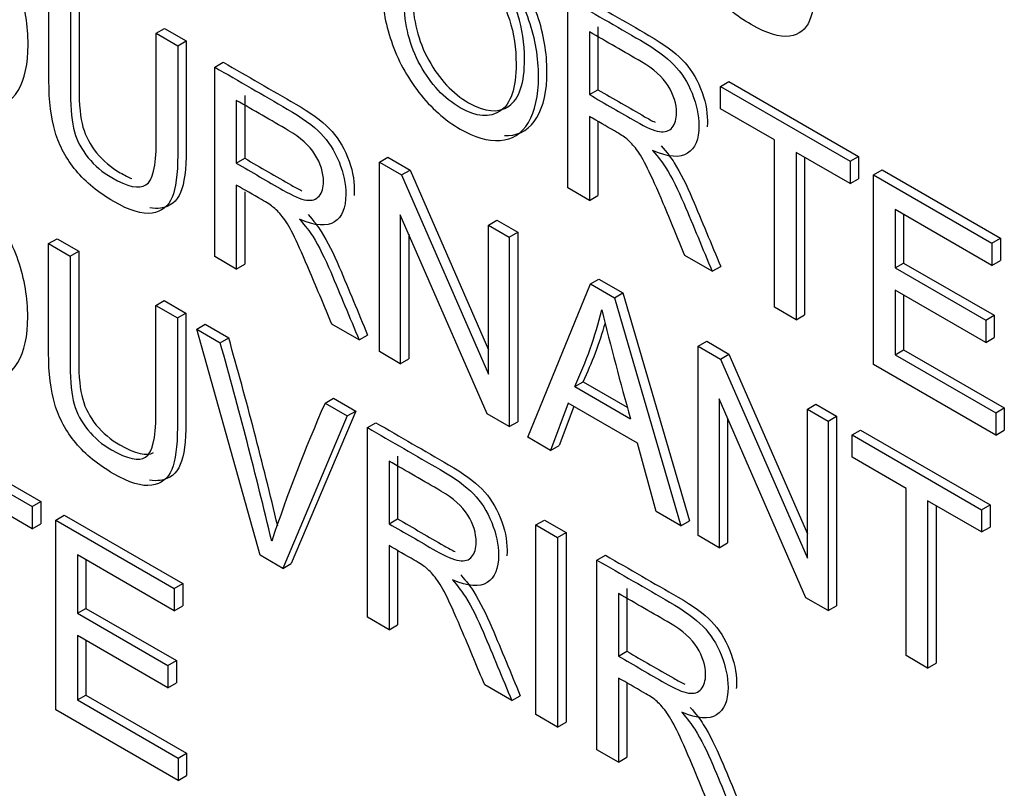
# Model space of a CAD drawing. Header units: inches. Extents: x 1 to 240, y -1 to 159.
# Tile 94 of 103: x 225.756 to 226.166, y 126.881 to 127.201. Entities that reach past the tile are written whole.
import ezdxf

# ---------------------------------------------------------------- set-up
doc = ezdxf.new("R2010")
doc.units = ezdxf.units.IN
doc.header["$MEASUREMENT"] = 0
doc.layers.add('Default', color=7, linetype='Continuous')
doc.layers.add('LAB20180', color=7, linetype='Continuous')

# ---------------------------------------------------------------- blocks, each defined once
blk = doc.blocks.new('SE1')
at = {"layer": 'LAB20180', "color": 7, "linetype": 'Continuous'}
for p, q in [((225.9846428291, 127.1311049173), (225.9846428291, 127.2101258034)), ((225.8131705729, 127.1955650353), (225.8167061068, 127.1976062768)), ((225.8167061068, 127.1976062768), (225.8256758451, 127.192427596)), ((225.9971936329, 127.1982345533), (225.9971936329, 127.1720519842)), ((225.8131705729, 127.1955650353), (225.8221403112, 127.1903863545)), ((225.993658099, 127.1961933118), (225.993658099, 127.1700107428)), ((225.8221403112, 127.1903863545), (225.8256758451, 127.192427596)), ((225.8375755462, 127.1814748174), (225.8411110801, 127.1835160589)), ((225.8375755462, 127.1025065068), (225.8375755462, 127.1814748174)), ((226.0482505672, 127.1734018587), (226.0517861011, 127.1754431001)), ((226.0482505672, 127.1640960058), (226.0482505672, 127.1734018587)), ((226.0482505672, 127.1734018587), (226.102205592, 127.1422509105)), ((226.0517861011, 127.1754431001), (226.1057411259, 127.144292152)), ((225.8500808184, 127.1696624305), (225.8500808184, 127.1434798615)), ((225.993658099, 127.1700107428), (225.9971936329, 127.1720519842)), ((225.8465452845, 127.167621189), (225.8465452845, 127.14143862)), ((225.993658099, 127.1609151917), (225.993658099, 127.1258999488)), ((226.0707432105, 127.1511098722), (226.0482505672, 127.1640960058)), ((225.9971936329, 127.1588651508), (225.9971936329, 127.1279411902)), ((226.0707432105, 127.0813948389), (226.0707432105, 127.1511098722)), ((226.102205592, 127.1329450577), (226.0797584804, 127.1459049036)), ((226.0797584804, 127.1459049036), (226.0797584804, 127.0761898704)), ((226.102205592, 127.1422509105), (226.1057411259, 127.144292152)), ((226.1057411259, 127.144292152), (226.1057411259, 127.1349862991)), ((225.8465452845, 127.14143862), (225.8500808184, 127.1434798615)), ((225.906146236, 127.1418855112), (225.9096817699, 127.1439267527)), ((225.906146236, 127.0629172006), (225.906146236, 127.1418855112)), ((225.906146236, 127.1418855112), (225.9154346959, 127.1365228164)), ((225.9096817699, 127.1439267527), (225.9189702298, 127.1385640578)), ((226.0832940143, 127.1438636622), (226.0832940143, 127.0782311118)), ((226.102205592, 127.1422509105), (226.102205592, 127.1329450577)), ((225.9154346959, 127.1365228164), (225.9189702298, 127.1385640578)), ((225.9154346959, 127.1365228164), (225.9515868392, 127.0535587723)), ((225.9189702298, 127.1385640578), (225.9515868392, 127.0637135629)), ((226.112040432, 127.136572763), (226.1155759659, 127.1386140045)), ((226.112040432, 127.0575518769), (226.112040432, 127.136572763)), ((226.112040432, 127.136572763), (226.1613512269, 127.1081031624)), ((226.1155759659, 127.1386140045), (226.1648867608, 127.1101444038)), ((225.8465452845, 127.1323430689), (225.8465452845, 127.097327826)), ((226.102205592, 127.1329450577), (226.1057411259, 127.1349862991)), ((225.8500808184, 127.1294790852), (225.8500808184, 127.0993690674)), ((225.993658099, 127.1258999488), (225.9846428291, 127.1311049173)), ((225.993658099, 127.1258999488), (225.9971936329, 127.1279411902)), ((225.9509949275, 127.0370237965), (225.9148427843, 127.1199878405)), ((225.9148427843, 127.1199878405), (225.9148427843, 127.0578962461)), ((226.1613512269, 127.0987973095), (226.1210101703, 127.1220882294)), ((226.1210101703, 127.1220882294), (226.1210101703, 127.0977983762)), ((226.1245457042, 127.1200469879), (226.1245457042, 127.0998396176)), ((225.9515868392, 127.1156503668), (225.9551223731, 127.1176916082)), ((225.9515868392, 127.0535587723), (225.9515868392, 127.1156503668)), ((225.9515868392, 127.1156503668), (225.9602833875, 127.1106294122)), ((225.9551223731, 127.1176916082), (225.9638189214, 127.1126706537)), ((225.9183783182, 127.1118742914), (225.9183783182, 127.0599374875)), ((225.9602833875, 127.1106294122), (225.9638189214, 127.1126706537)), ((225.9638189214, 127.1126706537), (225.9638189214, 127.033702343)), ((225.768367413, 127.1079244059), (225.7719029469, 127.1099656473)), ((225.768367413, 127.1079244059), (225.777382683, 127.1027194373)), ((225.7719029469, 127.1099656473), (225.7809182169, 127.1047606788)), ((225.9602833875, 127.1106294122), (225.9602833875, 127.0316611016)), ((226.1613512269, 127.1081031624), (226.1648867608, 127.1101444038)), ((226.1613512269, 127.1081031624), (226.1613512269, 127.0987973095)), ((226.1648867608, 127.1101444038), (226.1648867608, 127.100838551)), ((225.777382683, 127.1027194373), (225.7809182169, 127.1047606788)), ((225.8465452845, 127.097327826), (225.8375755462, 127.1025065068)), ((225.8465452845, 127.097327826), (225.8500808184, 127.0993690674)), ((226.0447901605, 127.0963788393), (226.0334527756, 127.1029244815)), ((226.1210101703, 127.0977983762), (226.1245457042, 127.0998396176)), ((226.1245457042, 127.0998396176), (226.1622914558, 127.0780470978)), ((226.1613512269, 127.0987973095), (226.1648867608, 127.100838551)), ((226.0447901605, 127.0963788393), (226.0483256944, 127.0984200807)), ((226.1210101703, 127.0977983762), (226.1587559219, 127.0760058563)), ((225.9679327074, 127.0272447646), (225.994067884, 127.0911239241)), ((225.994067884, 127.0911239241), (225.9976034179, 127.0931651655)), ((225.994067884, 127.0911239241), (226.004039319, 127.0853669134)), ((225.9976034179, 127.0931651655), (226.0075748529, 127.0874081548)), ((226.004039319, 127.0853669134), (226.0075748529, 127.0874081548)), ((226.0075748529, 127.0874081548), (226.0353036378, 126.9924306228)), ((226.1587559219, 127.0667525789), (226.1210101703, 127.0885450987)), ((226.1210101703, 127.0885450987), (226.1210101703, 127.0616264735)), ((225.8130339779, 127.0821361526), (225.8165695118, 127.0841773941)), ((225.8165695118, 127.0841773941), (225.8255392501, 127.0789987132)), ((226.004039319, 127.0853669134), (226.0317681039, 126.9903893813)), ((226.1245457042, 127.0865038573), (226.1245457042, 127.063667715)), ((225.8130339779, 127.0821361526), (225.8220037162, 127.0769574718)), ((225.8220037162, 127.0769574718), (225.8255392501, 127.0789987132)), ((226.0797584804, 127.0761898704), (226.0707432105, 127.0813948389)), ((226.0797584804, 127.0761898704), (226.0832940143, 127.0782311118)), ((226.1587559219, 127.0760058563), (226.1622914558, 127.0780470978)), ((226.1587559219, 127.0760058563), (226.1587559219, 127.0667525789)), ((226.1622914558, 127.0780470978), (226.1622914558, 127.0687938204)), ((225.8300628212, 127.0723045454), (225.8335983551, 127.0743457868)), ((225.8564711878, 126.9780367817), (225.8300628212, 127.0723045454)), ((225.8300628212, 127.0723045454), (225.8398521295, 127.0666526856)), ((225.8335983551, 127.0743457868), (225.8433876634, 127.068693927)), ((225.8977228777, 127.0677804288), (225.8863854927, 127.074326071)), ((225.8398521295, 127.0666526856), (225.8433876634, 127.068693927)), ((225.8977228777, 127.0677804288), (225.9012584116, 127.0698216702)), ((226.0389621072, 127.0652042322), (226.0424976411, 127.0672454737)), ((226.0424976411, 127.0672454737), (226.0517861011, 127.0618827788)), ((226.1587559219, 127.0667525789), (226.1622914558, 127.0687938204)), ((225.9148427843, 127.0578962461), (225.906146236, 127.0629172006)), ((226.0389621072, 126.9862359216), (226.0389621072, 127.0652042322)), ((226.0389621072, 127.0652042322), (226.0482505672, 127.0598415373)), ((226.1210101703, 127.0616264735), (226.1245457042, 127.063667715)), ((226.1245457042, 127.063667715), (226.1664803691, 127.0394567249)), ((225.9148427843, 127.0578962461), (225.9183783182, 127.0599374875)), ((226.0482505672, 127.0598415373), (226.0517861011, 127.0618827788)), ((226.0482505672, 127.0598415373), (226.0844482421, 126.9768512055)), ((226.0517861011, 127.0618827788), (226.0844482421, 126.986998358)), ((226.1210101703, 127.0616264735), (226.1629448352, 127.0374154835)), ((226.1629448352, 127.0281622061), (226.112040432, 127.0575518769)), ((225.9875568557, 127.0483538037), (225.9910923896, 127.0503950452)), ((225.9910923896, 127.0503950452), (226.0094236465, 127.0398114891)), ((225.9875568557, 127.0483538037), (226.010732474, 127.0349733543)), ((225.8835169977, 127.0414427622), (225.8870525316, 127.0434840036)), ((225.8870525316, 127.0434840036), (225.8962954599, 127.0381475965)), ((226.0838107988, 126.9603425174), (226.0476586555, 127.0433065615)), ((226.0476586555, 127.0433065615), (226.0476586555, 126.981214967)), ((225.8962954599, 127.0381475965), (225.8694773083, 126.9746101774)), ((225.8835169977, 127.0414427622), (225.892759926, 127.036106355)), ((225.892759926, 127.036106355), (225.8962954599, 127.0381475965)), ((225.9848249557, 127.0414138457), (225.9774488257, 127.0217506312)), ((225.9871016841, 127.0400993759), (225.9809843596, 127.0237918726)), ((226.0136465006, 127.024773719), (225.9848249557, 127.0414138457)), ((226.0844482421, 127.0389428), (226.087983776, 127.0409840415)), ((226.0844482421, 126.9768512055), (226.0844482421, 127.0389428)), ((226.0844482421, 127.0389428), (226.0930992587, 127.0339481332)), ((226.087983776, 127.0409840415), (226.0966347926, 127.0359893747)), ((226.1629448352, 127.0374154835), (226.1664803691, 127.0394567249)), ((226.1664803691, 127.0394567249), (226.1664803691, 127.0302034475)), ((225.892759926, 127.036106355), (225.8659417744, 126.972568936)), ((225.9602833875, 127.0316611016), (225.9509949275, 127.0370237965)), ((225.9602833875, 127.0316611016), (225.9638189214, 127.033702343)), ((226.0511941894, 127.0351930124), (226.0511941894, 126.9832562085)), ((226.0930992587, 127.0339481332), (226.0966347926, 127.0359893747)), ((226.0930992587, 127.0339481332), (226.0930992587, 126.9549798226)), ((226.0966347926, 127.0359893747), (226.0966347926, 126.957021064)), ((226.1629448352, 127.0374154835), (226.1629448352, 127.0281622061)), ((225.7075826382, 127.0295107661), (225.7615376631, 126.998359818)), ((225.7111181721, 127.0315520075), (225.765073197, 127.0004010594)), ((225.9011832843, 127.0312431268), (225.9047188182, 127.0332843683)), ((225.9011832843, 126.9522222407), (225.9011832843, 127.0312431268)), ((226.1030706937, 127.0281911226), (226.1066062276, 127.030232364)), ((226.1066062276, 127.030232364), (226.1605612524, 126.9990814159)), ((226.1629448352, 127.0281622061), (226.1664803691, 127.0302034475)), ((225.9774488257, 127.0217506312), (225.9679327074, 127.0272447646)), ((226.1030706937, 127.0189378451), (226.1030706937, 127.0281911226)), ((226.1030706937, 127.0281911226), (226.1570257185, 126.9970401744)), ((225.9774488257, 127.0217506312), (225.9809843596, 127.0237918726)), ((226.0214779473, 126.996330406), (226.0136465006, 127.024773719)), ((225.9101985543, 127.0173106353), (225.9101985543, 126.9911806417)), ((225.9137340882, 127.0193518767), (225.9137340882, 126.9932218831)), ((226.125563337, 127.0059517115), (226.1030706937, 127.0189378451)), ((226.125563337, 126.9362366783), (226.125563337, 127.0059517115)), ((225.7615376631, 126.9891065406), (225.7390450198, 127.0020926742)), ((226.1570257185, 126.987786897), (226.1345330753, 127.0007730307)), ((226.1345330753, 127.0007730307), (226.1345330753, 126.9310579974)), ((225.7615376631, 126.998359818), (225.765073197, 127.0004010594)), ((225.7615376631, 126.998359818), (225.7615376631, 126.9891065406)), ((225.765073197, 127.0004010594), (225.765073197, 126.991147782)), ((226.1380686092, 126.9987317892), (226.1380686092, 126.9330992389)), ((226.1570257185, 126.9970401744), (226.1605612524, 126.9990814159)), ((226.1570257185, 126.9970401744), (226.1570257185, 126.987786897)), ((226.1605612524, 126.9990814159), (226.1605612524, 126.9898281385)), ((225.771372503, 126.9926816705), (225.7749080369, 126.9947229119)), ((225.771372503, 126.9136607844), (225.771372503, 126.9926816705)), ((225.771372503, 126.9926816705), (225.8206832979, 126.9642120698)), ((225.7749080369, 126.9947229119), (225.8242188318, 126.9662533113)), ((225.9101985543, 126.9911806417), (225.9137340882, 126.9932218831)), ((225.9713931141, 126.9907074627), (225.974928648, 126.9927487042)), ((225.974928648, 126.9927487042), (225.983943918, 126.9875437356)), ((226.0317681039, 126.9903893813), (226.0214779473, 126.996330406)), ((225.7615376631, 126.9891065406), (225.765073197, 126.991147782)), ((225.9713931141, 126.9116865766), (225.9713931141, 126.9907074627)), ((225.9713931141, 126.9907074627), (225.9804083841, 126.9855024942)), ((226.0317681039, 126.9903893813), (226.0353036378, 126.9924306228)), ((226.1570257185, 126.987786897), (226.1605612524, 126.9898281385)), ((225.9804083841, 126.9855024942), (225.983943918, 126.9875437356)), ((225.9804083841, 126.9855024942), (225.9804083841, 126.9064816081)), ((225.983943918, 126.9875437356), (225.983943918, 126.9085228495)), ((226.0476586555, 126.981214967), (226.0389621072, 126.9862359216)), ((225.9101985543, 126.9820850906), (225.9101985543, 126.9470172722)), ((226.0476586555, 126.981214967), (226.0511941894, 126.9832562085)), ((225.8206832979, 126.9549587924), (225.7803422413, 126.9782497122)), ((225.7803422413, 126.9782497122), (225.7803422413, 126.9539072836)), ((225.7838777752, 126.9762084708), (225.7838777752, 126.955948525)), ((225.8659417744, 126.972568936), (225.8564711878, 126.9780367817)), ((225.9137340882, 126.9800361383), (225.9137340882, 126.9490585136)), ((225.9967542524, 126.9760652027), (226.0002897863, 126.9781064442)), ((225.8659417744, 126.972568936), (225.8694773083, 126.9746101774)), ((225.9967542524, 126.8970443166), (225.9967542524, 126.9760652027)), ((225.8206832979, 126.9642120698), (225.8242188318, 126.9662533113)), ((225.8206832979, 126.9642120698), (225.8206832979, 126.9549587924)), ((225.8242188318, 126.9662533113), (225.8242188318, 126.9570000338)), ((226.0093050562, 126.9641739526), (226.0093050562, 126.938043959)), ((226.0057695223, 126.9621327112), (226.0057695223, 126.9360027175)), ((226.0930992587, 126.9549798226), (226.0838107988, 126.9603425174)), ((225.7803422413, 126.9539072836), (225.7838777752, 126.955948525)), ((225.7838777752, 126.955948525), (225.8216235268, 126.9341560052)), ((225.8206832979, 126.9549587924), (225.8242188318, 126.9570000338)), ((226.0930992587, 126.9549798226), (226.0966347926, 126.957021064)), ((225.7803422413, 126.9539072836), (225.8180879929, 126.9321147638)), ((225.9101985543, 126.9470172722), (225.9011832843, 126.9522222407)), ((225.9101985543, 126.9470172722), (225.9137340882, 126.9490585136)), ((225.8180879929, 126.9228614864), (225.7803422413, 126.9446540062)), ((225.7803422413, 126.9446540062), (225.7803422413, 126.9177879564)), ((225.7838777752, 126.9426127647), (225.7838777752, 126.9198291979)), ((226.0057695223, 126.9360027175), (226.0093050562, 126.938043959)), ((226.1345330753, 126.9310579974), (226.125563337, 126.9362366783)), ((225.8180879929, 126.9321147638), (225.8216235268, 126.9341560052)), ((225.8180879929, 126.9321147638), (225.8180879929, 126.9228614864)), ((225.8216235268, 126.9341560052), (225.8216235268, 126.9249027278)), ((226.1345330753, 126.9310579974), (226.1380686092, 126.9330992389)), ((226.0057695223, 126.9269071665), (226.0057695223, 126.8918393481)), ((225.8180879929, 126.9228614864), (225.8216235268, 126.9249027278)), ((225.9613306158, 126.9174961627), (225.9500387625, 126.9240155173)), ((226.0093050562, 126.9248582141), (226.0093050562, 126.8938805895)), ((225.7803422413, 126.9177879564), (225.7838777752, 126.9198291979)), ((225.7838777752, 126.9198291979), (225.8258124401, 126.8956182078)), ((225.9613306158, 126.9174961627), (225.9648661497, 126.9195374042)), ((225.7803422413, 126.9177879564), (225.8222769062, 126.8935769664)), ((225.8222769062, 126.8842711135), (225.771372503, 126.9136607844)), ((225.9804083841, 126.9064816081), (225.9713931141, 126.9116865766)), ((225.9804083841, 126.9064816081), (225.983943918, 126.9085228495)), ((225.8222769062, 126.8935769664), (225.8258124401, 126.8956182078)), ((225.8258124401, 126.8956182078), (225.8258124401, 126.886312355)), ((226.0057695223, 126.8918393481), (225.9967542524, 126.8970443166)), ((225.8222769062, 126.8935769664), (225.8222769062, 126.8842711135)), ((226.0057695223, 126.8918393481), (226.0093050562, 126.8938805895)), ((225.8222769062, 126.8842711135), (225.8258124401, 126.886312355))]:
    blk.add_line(p, q, dxfattribs=at)
for centre, radius, start, end in [((225.8305914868, 127.1213670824), 0.1731157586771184, 335.0542550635, 346.2660775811), ((227.6913213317, 127.5035198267), 1.74468183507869, 194.0398056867, 195.5784163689), ((225.8341270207, 127.1234083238), 0.173115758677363, 335.0542550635, 343.7254110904), ((223.9964998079, 126.5449365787), 1.915759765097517, 13.2451819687, 15.8028771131), ((224.0000353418, 126.5469778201), 1.915759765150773, 13.3776228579, 15.8028771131), ((226.4675829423, 126.7829468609), 0.6387121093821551, 156.126777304, 161.664563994)]:
    blk.add_arc(centre, radius, start, end, dxfattribs=at)
for points, knots in [([(226.0877037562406, 127.2641312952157), (226.0877037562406, 127.2489194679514), (226.0877037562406, 127.233707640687), (226.0877037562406, 127.2184958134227), (226.0877037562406, 127.2105569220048), (226.0869297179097, 127.2046947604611), (226.0838335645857, 127.1971238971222), (226.0810561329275, 127.1949420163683), (226.0770038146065, 127.1943899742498), (226.0729311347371, 127.1938351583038), (226.0676242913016, 127.195388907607), (226.0546932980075, 127.2028546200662), (226.0494571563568, 127.2071395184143), (226.0453593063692, 127.2120816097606), (226.0413156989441, 127.2169582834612), (226.0384384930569, 127.2222812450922), (226.0367082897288, 127.2281171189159), (226.0349714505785, 127.2339753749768), (226.0340674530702, 127.24105067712), (226.0340674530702, 127.2494627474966), (226.0340674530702, 127.2646745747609), (226.0340674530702, 127.2798864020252), (226.0340674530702, 127.2950982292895)], [0, 0, 0, 0, 0.2293763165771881, 0.2293763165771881, 0.2293763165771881, 0.3158626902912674, 0.3158626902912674, 0.4023490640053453, 0.4023490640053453, 0.4023490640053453, 0.4989341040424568, 0.4989341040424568, 0.5928362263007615, 0.5928362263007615, 0.5928362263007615, 0.6692127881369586, 0.6692127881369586, 0.6692127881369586, 0.7706414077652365, 0.7706414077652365, 0.7706414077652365, 1, 1, 1, 1]), ([(225.7421144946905, 127.1642126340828), (225.7426842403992, 127.1642010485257), (225.743249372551, 127.1642124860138), (225.7438099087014, 127.1642471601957), (225.7489094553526, 127.1645626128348), (225.7528707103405, 127.1670599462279), (225.758425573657, 127.1764709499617), (225.7598370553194, 127.182806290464), (225.7598370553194, 127.1986840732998), (225.7585712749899, 127.2064915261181), (225.7558758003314, 127.2142726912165), (225.7531894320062, 127.2220275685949), (225.7493847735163, 127.2290999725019), (225.7443107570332, 127.2355131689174), (225.7392567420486, 127.2419010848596), (225.7335652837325, 127.2469220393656), (225.721775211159, 127.2537290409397), (225.7168290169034, 127.2553830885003), (225.712474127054, 127.255471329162)], [0.3171527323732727, 0.3171527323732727, 0.3171527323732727, 0.3171527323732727, 0.3255531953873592, 0.3255531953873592, 0.3255531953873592, 0.4116387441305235, 0.4116387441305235, 0.4977242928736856, 0.4977242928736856, 0.5826771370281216, 0.5826771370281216, 0.5826771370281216, 0.6629406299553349, 0.6629406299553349, 0.6629406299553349, 0.7434569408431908, 0.7434569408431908, 0.8140208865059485, 0.8140208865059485, 0.8140208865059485, 0.8140208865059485]), ([(225.9072389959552, 127.2142266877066), (225.9072389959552, 127.2273179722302), (225.9102896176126, 127.2358089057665), (225.9163453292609, 127.2397257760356), (225.922399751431, 127.2436418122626), (225.9302780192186, 127.2427751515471), (225.946168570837, 127.2336007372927), (225.9518600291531, 127.2285797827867), (225.9569140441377, 127.2221918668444), (225.9619880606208, 127.215778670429), (225.9658382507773, 127.208679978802), (225.9684790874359, 127.2009513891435), (225.9711379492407, 127.1931700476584), (225.9724403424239, 127.1853627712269), (225.9724403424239, 127.1694849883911), (225.9710288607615, 127.1631496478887), (225.9654739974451, 127.1537386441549), (225.9615127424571, 127.1512413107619), (225.9564131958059, 127.1509258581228), (225.9512980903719, 127.1506094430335), (225.9457587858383, 127.1522402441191), (225.9334197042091, 127.1593642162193), (225.9276827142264, 127.1644640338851), (225.9175746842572, 127.1774501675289), (225.9137500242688, 127.1845478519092), (225.9085594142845, 127.1999524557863), (225.9072389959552, 127.2072867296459), (225.9072389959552, 127.2142266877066)], [0, 0, 0, 0, 0.1334661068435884, 0.1334661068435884, 0.1334661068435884, 0.2565700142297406, 0.2565700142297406, 0.3370834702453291, 0.3370834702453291, 0.3370834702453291, 0.4173785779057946, 0.4173785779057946, 0.4173785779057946, 0.5023329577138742, 0.5023329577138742, 0.5884200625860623, 0.5884200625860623, 0.6745071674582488, 0.6745071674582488, 0.6745071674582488, 0.7510244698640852, 0.7510244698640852, 0.8340163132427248, 0.8340163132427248, 0.9170081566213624, 0.9170081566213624, 1, 1, 1, 1]), ([(225.9582538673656, 127.1529329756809), (225.958823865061, 127.1529211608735), (225.95938883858, 127.1529324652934), (225.9599487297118, 127.1529670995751), (225.965048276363, 127.1532825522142), (225.969009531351, 127.1557798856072), (225.9745643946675, 127.1651908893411), (225.9759758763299, 127.1715262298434), (225.9759758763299, 127.1874040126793), (225.9746734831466, 127.1952112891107), (225.9720146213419, 127.2029926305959), (225.9693737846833, 127.2107212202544), (225.9655235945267, 127.2178199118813), (225.9604495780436, 127.2242331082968), (225.955395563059, 127.230621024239), (225.9497041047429, 127.235641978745), (225.9378736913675, 127.2424722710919), (225.9329030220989, 127.2441146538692), (225.9285269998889, 127.2441770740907)], [0.3171173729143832, 0.3171173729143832, 0.3171173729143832, 0.3171173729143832, 0.3254928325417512, 0.3254928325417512, 0.3254928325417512, 0.4115799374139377, 0.4115799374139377, 0.4976670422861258, 0.4976670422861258, 0.5826214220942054, 0.5826214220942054, 0.5826214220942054, 0.6629165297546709, 0.6629165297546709, 0.6629165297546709, 0.7434299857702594, 0.7434299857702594, 0.8145083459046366, 0.8145083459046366, 0.8145083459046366, 0.8145083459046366]), ([(225.916527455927, 127.2086536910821), (225.916527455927, 127.1991375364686), (225.9187585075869, 127.1903837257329), (225.9275916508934, 127.1743482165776), (225.9331009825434, 127.168433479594), (225.9465783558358, 127.1606523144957), (225.9521787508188, 127.1602054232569), (225.9565497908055, 127.1632022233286), (225.9608981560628, 127.1661834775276), (225.9631063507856, 127.1727183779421), (225.9631063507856, 127.189279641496), (225.962195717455, 127.195378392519), (225.9603289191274, 127.2012931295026), (225.9584959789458, 127.2071005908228), (225.9556846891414, 127.2124391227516), (225.94849068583, 127.2218501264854), (225.944438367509, 127.2255041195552), (225.9335562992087, 127.2317868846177), (225.9280469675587, 127.2324440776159), (225.9234482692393, 127.2300518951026), (225.9188268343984, 127.2276478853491), (225.916527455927, 127.2204831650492), (225.916527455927, 127.2086536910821)], [0, 0, 0, 0, 0.1192143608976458, 0.1192143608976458, 0.2384287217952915, 0.2384287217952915, 0.3592650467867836, 0.3592650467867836, 0.3592650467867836, 0.4977065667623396, 0.4977065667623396, 0.5852188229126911, 0.5852188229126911, 0.5852188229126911, 0.6640996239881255, 0.6640996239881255, 0.7429804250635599, 0.7429804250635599, 0.8545290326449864, 0.8545290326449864, 0.8545290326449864, 1, 1, 1, 1]), ([(225.9200629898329, 127.2106949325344), (225.9200629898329, 127.2225244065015), (225.9223623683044, 127.2296891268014), (225.9269838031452, 127.2320931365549), (225.9315825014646, 127.2344853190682), (225.9370918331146, 127.2338281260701), (225.9479739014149, 127.2275453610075), (225.9520262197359, 127.2238913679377), (225.9592202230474, 127.2144803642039), (225.9620315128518, 127.2091418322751), (225.9638644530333, 127.2033343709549), (225.965731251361, 127.1974196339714), (225.9666418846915, 127.1913208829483), (225.9666418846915, 127.1747596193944), (225.9644336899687, 127.16822471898), (225.9600853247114, 127.1652434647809), (225.9557142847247, 127.1622466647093), (225.9501138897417, 127.162693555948), (225.9366365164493, 127.1704747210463), (225.9311271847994, 127.1763894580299), (225.9222940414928, 127.1924249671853), (225.9200629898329, 127.2011787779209), (225.9200629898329, 127.2106949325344)], [0, 0, 0, 0, 0.1454709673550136, 0.1454709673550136, 0.1454709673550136, 0.2570195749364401, 0.2570195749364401, 0.3359003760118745, 0.3359003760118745, 0.4147811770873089, 0.4147811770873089, 0.4147811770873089, 0.5022934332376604, 0.5022934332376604, 0.6407349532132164, 0.6407349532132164, 0.6407349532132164, 0.7615712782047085, 0.7615712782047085, 0.8807856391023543, 0.8807856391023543, 1, 1, 1, 1]), ([(225.8221403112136, 127.190386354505), (225.8221403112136, 127.1751920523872), (225.8221403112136, 127.1599977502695), (225.8221403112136, 127.1448034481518), (225.8221403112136, 127.136811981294), (225.8213662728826, 127.1309498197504), (225.8198181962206, 127.1272169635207), (225.8182548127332, 127.1234471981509), (225.8154926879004, 127.1212496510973), (225.8073880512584, 127.1200404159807), (225.8020608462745, 127.1216965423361), (225.7890843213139, 127.1291885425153), (225.7838937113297, 127.1334471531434), (225.7797958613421, 127.1383366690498), (225.7757145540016, 127.143206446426), (225.7728295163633, 127.1486151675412), (225.7710993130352, 127.154451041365), (225.7693851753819, 127.1602327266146), (225.7685040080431, 127.167358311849), (225.7685040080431, 127.1757703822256), (225.7685040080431, 127.1909646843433), (225.7685040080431, 127.206158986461), (225.7685040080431, 127.2213532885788)], [0, 0, 0, 0, 0.2291386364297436, 0.2291386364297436, 0.2291386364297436, 0.3257435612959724, 0.3257435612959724, 0.3257435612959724, 0.4153476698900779, 0.4153476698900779, 0.5049517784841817, 0.5049517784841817, 0.5926891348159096, 0.5926891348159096, 0.5926891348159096, 0.6694872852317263, 0.6694872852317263, 0.6694872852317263, 0.7708686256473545, 0.7708686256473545, 0.7708686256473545, 1, 1, 1, 1]), ([(225.7810548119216, 127.2181895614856), (225.7810548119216, 127.2030127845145), (225.7810548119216, 127.1878360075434), (225.7810548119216, 127.1726592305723), (225.7810548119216, 127.1657718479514), (225.78160119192, 127.1604091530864), (225.7826939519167, 127.1565185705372), (225.7837713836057, 127.1526825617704), (225.7856990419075, 127.149052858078), (225.7883854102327, 127.1457668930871), (225.7910911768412, 127.1424572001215), (225.7943500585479, 127.139694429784), (225.7999834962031, 127.1364419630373), (225.8016122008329, 127.1356236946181), (225.8031072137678, 127.1350046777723)], [0, 0, 0, 0, 0.2722644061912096, 0.2722644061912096, 0.2722644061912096, 0.3642779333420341, 0.3642779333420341, 0.3642779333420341, 0.4250031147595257, 0.4250031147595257, 0.4250031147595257, 0.4899513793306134, 0.4899513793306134, 0.519541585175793, 0.519541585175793, 0.519541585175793, 0.519541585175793]), ([(225.7775192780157, 127.2161483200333), (225.7775192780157, 127.2009715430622), (225.7775192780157, 127.185794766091), (225.7775192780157, 127.1706179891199), (225.7775192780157, 127.1637306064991), (225.7780656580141, 127.158367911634), (225.7791584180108, 127.1544773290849), (225.7802358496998, 127.1506413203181), (225.7821635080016, 127.1470116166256), (225.7848498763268, 127.1437256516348), (225.7875556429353, 127.1404159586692), (225.790814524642, 127.1376531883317), (225.8013323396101, 127.1315807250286), (225.806067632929, 127.1305817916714), (225.8089361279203, 127.1323956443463), (225.8117829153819, 127.1341957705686), (225.8131705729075, 127.1400979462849), (225.8131705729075, 127.1500347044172), (225.8131705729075, 127.1652114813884), (225.8131705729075, 127.1803882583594), (225.8131705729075, 127.1955650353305)], [0, 0, 0, 0, 0.2722644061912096, 0.2722644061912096, 0.2722644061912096, 0.3642779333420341, 0.3642779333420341, 0.3642779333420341, 0.4250031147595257, 0.4250031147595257, 0.4250031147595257, 0.4899513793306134, 0.4899513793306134, 0.601509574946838, 0.601509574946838, 0.601509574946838, 0.7277055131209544, 0.7277055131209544, 0.7277055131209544, 1, 1, 1, 1]), ([(225.9846428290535, 127.210125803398), (225.9947356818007, 127.2042986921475), (226.0048285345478, 127.1984715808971), (226.0149213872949, 127.1926444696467), (226.0210226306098, 127.1891219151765), (226.0256213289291, 127.1857307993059), (226.0319957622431, 127.179211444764), (226.0345455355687, 127.1752157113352), (226.0364123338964, 127.1705627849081), (226.0382912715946, 127.1658796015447), (226.0392808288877, 127.1613357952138), (226.0392808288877, 127.1513990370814), (226.0376872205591, 127.1475873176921), (226.0314038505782, 127.1435390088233), (226.0265774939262, 127.1438544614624), (226.0199754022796, 127.1466672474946)], [0, 0, 0, 0, 0.3184068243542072, 0.3184068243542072, 0.3184068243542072, 0.4461016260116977, 0.4461016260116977, 0.5737964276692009, 0.5737964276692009, 0.5737964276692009, 0.6918663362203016, 0.6918663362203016, 0.8459331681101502, 0.8459331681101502, 1, 1, 1, 1]), ([(225.9881783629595, 127.2121670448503), (225.9982712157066, 127.2063399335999), (226.0083640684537, 127.2005128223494), (226.0184569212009, 127.194685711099), (226.0245581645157, 127.1911631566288), (226.0291568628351, 127.1877720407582), (226.0355312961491, 127.1812526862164), (226.0380810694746, 127.1772569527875), (226.0399478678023, 127.1726040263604), (226.0418268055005, 127.1679208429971), (226.0428163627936, 127.1633770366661), (226.0428163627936, 127.1581796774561), (226.0427768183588, 127.1573385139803), (226.0426979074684, 127.1565422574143)], [0, 0, 0, 0, 0.3184068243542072, 0.3184068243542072, 0.3184068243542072, 0.4461016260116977, 0.4461016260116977, 0.5737964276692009, 0.5737964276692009, 0.5737964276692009, 0.6918663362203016, 0.6918663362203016, 0.7161358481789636, 0.7161358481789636, 0.7161358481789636, 0.7161358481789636]), ([(225.9936580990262, 127.1700107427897), (226.0001387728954, 127.1662691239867), (226.0066194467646, 127.1625275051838), (226.0131001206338, 127.1587858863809), (226.0172435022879, 127.1563937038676), (226.0204762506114, 127.1550004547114), (226.0251204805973, 127.1543169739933), (226.0268962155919, 127.1548690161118), (226.0281255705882, 127.1563148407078), (226.0293758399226, 127.1577852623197), (226.0299468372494, 127.159837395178), (226.0299468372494, 127.1660938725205), (226.0287630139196, 127.16987930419), (226.0264408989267, 127.1736384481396), (226.0240936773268, 127.1774382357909), (226.0203396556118, 127.1807887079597), (226.0152856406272, 127.1837066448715), (226.0080764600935, 127.1878688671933), (226.0008672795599, 127.192031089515), (225.9936580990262, 127.1961933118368)], [0, 0, 0, 0, 0.228426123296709, 0.228426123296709, 0.228426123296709, 0.3263419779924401, 0.3263419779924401, 0.4242578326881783, 0.4242578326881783, 0.4242578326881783, 0.4993996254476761, 0.4993996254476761, 0.6067450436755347, 0.6067450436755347, 0.6067450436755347, 0.7458529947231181, 0.7458529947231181, 0.7458529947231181, 1, 1, 1, 1]), ([(225.8256758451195, 127.1924275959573), (225.8256758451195, 127.1772332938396), (225.8256758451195, 127.1620389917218), (225.8256758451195, 127.1468446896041), (225.8256758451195, 127.1388532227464), (225.8249018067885, 127.1329910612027), (225.8233537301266, 127.1292582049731), (225.8217903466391, 127.1254884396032), (225.8190282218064, 127.1232908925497), (225.8136303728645, 127.1224855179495), (225.8121442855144, 127.1225340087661), (225.8105193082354, 127.1228269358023)], [0, 0, 0, 0, 0.2291386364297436, 0.2291386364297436, 0.2291386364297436, 0.3257435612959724, 0.3257435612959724, 0.3257435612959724, 0.4153476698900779, 0.4153476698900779, 0.4450997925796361, 0.4450997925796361, 0.4450997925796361, 0.4450997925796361]), ([(225.8375755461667, 127.1814748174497), (225.8476532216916, 127.1756564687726), (225.8577308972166, 127.1698381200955), (225.8678085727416, 127.1640197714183), (225.8739098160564, 127.1604972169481), (225.8785540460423, 127.1571323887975), (225.8817412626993, 127.1538727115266), (225.8848888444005, 127.1506535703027), (225.8874327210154, 127.1466435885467), (225.8893450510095, 127.1419643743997), (225.8912777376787, 127.1372353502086), (225.8921680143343, 127.1327636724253), (225.8921680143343, 127.122826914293), (225.8906199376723, 127.1189889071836), (225.8843365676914, 127.1149405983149), (225.8794646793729, 127.1152823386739), (225.8729081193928, 127.1180688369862)], [0, 0, 0, 0, 0.3180545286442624, 0.3180545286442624, 0.3180545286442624, 0.466626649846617, 0.466626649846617, 0.466626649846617, 0.5738773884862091, 0.5738773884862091, 0.5738773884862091, 0.6937695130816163, 0.6937695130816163, 0.8468847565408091, 0.8468847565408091, 1, 1, 1, 1]), ([(225.8411110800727, 127.1835160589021), (225.8511887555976, 127.1776977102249), (225.8612664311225, 127.1718793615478), (225.8713441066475, 127.1660610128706), (225.8774453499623, 127.1625384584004), (225.8820895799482, 127.1591736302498), (225.8852767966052, 127.1559139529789), (225.8884243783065, 127.152694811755), (225.8909682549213, 127.148684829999), (225.8928805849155, 127.144005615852), (225.8948132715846, 127.1392765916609), (225.8957035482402, 127.1348049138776), (225.8957035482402, 127.1295950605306), (225.8956678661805, 127.1287889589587), (225.8955963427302, 127.1280231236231)], [0, 0, 0, 0, 0.3180545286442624, 0.3180545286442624, 0.3180545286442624, 0.466626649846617, 0.466626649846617, 0.466626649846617, 0.5738773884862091, 0.5738773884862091, 0.5738773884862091, 0.6937695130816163, 0.6937695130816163, 0.7170154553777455, 0.7170154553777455, 0.7170154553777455, 0.7170154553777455]), ([(225.9971936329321, 127.172051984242), (226.0036743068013, 127.168310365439), (226.0101549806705, 127.1645687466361), (226.0166356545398, 127.1608271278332), (226.0182144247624, 127.1599156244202), (226.0196609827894, 127.1591491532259), (226.0209753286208, 127.1585306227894)], [0, 0, 0, 0, 0.228426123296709, 0.228426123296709, 0.228426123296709, 0.2657354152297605, 0.2657354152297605, 0.2657354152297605, 0.2657354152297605]), ([(225.8465452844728, 127.1414386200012), (225.853025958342, 127.1376970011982), (225.8595066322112, 127.1339553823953), (225.8659873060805, 127.1302137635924), (225.8701306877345, 127.1278215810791), (225.8734089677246, 127.126402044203), (225.8780531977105, 127.1257185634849), (225.8798289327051, 127.1262706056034), (225.8810582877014, 127.1277164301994), (225.882294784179, 127.1291706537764), (225.8828795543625, 127.1312389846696), (225.8828795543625, 127.1374954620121), (225.8816957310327, 127.1412808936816), (225.8793280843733, 127.1450663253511), (225.8770085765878, 127.1487747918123), (225.873272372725, 127.1521377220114), (225.8682183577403, 127.1551082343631), (225.860994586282, 127.1593540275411), (225.8537696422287, 127.1634502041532), (225.8465452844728, 127.1676211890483)], [0, 0, 0, 0, 0.228276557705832, 0.228276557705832, 0.228276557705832, 0.3263922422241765, 0.3263922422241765, 0.424507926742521, 0.424507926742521, 0.424507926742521, 0.4981860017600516, 0.4981860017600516, 0.607168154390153, 0.607168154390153, 0.607168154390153, 0.7455263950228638, 0.7455263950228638, 0.7455263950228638, 1, 1, 1, 1]), ([(226.033452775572, 127.1029244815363), (226.0304476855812, 127.1101448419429), (226.0274425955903, 127.1173652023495), (226.0244375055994, 127.1245855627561), (226.0218313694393, 127.1308473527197), (226.0196111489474, 127.135731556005), (226.0178809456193, 127.1392541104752), (226.0161904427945, 127.1426958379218), (226.0146481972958, 127.1453791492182), (226.0132822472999, 127.1471667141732), (226.0119693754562, 127.1488848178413), (226.0105958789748, 127.1504001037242), (226.0091843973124, 127.1515830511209), (226.0081390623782, 127.1524591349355), (226.0064980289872, 127.1535020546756), (226.0041303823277, 127.1548690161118), (226.0006396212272, 127.1568844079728), (225.9971488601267, 127.1588997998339), (225.9936580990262, 127.160915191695)], [0, 0, 0, 0, 0.3072713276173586, 0.3072713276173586, 0.3072713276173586, 0.5165639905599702, 0.5165639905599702, 0.5165639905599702, 0.6349834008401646, 0.6349834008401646, 0.6349834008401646, 0.7167581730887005, 0.7167581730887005, 0.7167581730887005, 0.8091773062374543, 0.8091773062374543, 0.8091773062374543, 1, 1, 1, 1]), ([(226.0235109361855, 127.1487084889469), (226.0259241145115, 127.1460008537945), (226.0277453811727, 127.1435823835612), (226.0289747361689, 127.1416108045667), (226.0316482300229, 127.1373231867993), (226.0341198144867, 127.1323312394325), (226.0364874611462, 127.126758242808), (226.0404959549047, 127.117322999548), (226.0443796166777, 127.1078661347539), (226.0483256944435, 127.0984200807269)], [0, 0, 0, 0, 0.160111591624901, 0.160111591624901, 0.160111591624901, 0.4533967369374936, 0.4533967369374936, 0.4533967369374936, 1, 1, 1, 1]), ([(226.0199754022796, 127.1466672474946), (226.0223885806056, 127.1439596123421), (226.0242098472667, 127.1415411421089), (226.025439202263, 127.1395695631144), (226.028112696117, 127.135281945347), (226.0305842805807, 127.1302899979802), (226.0329519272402, 127.1247170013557), (226.0369604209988, 127.1152817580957), (226.0408440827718, 127.1058248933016), (226.0447901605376, 127.0963788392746)], [0, 0, 0, 0, 0.160111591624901, 0.160111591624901, 0.160111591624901, 0.4533967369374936, 0.4533967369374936, 0.4533967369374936, 1, 1, 1, 1]), ([(225.6944991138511, 127.1141191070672), (225.6944991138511, 127.1071791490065), (225.6958195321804, 127.0998448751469), (225.7010101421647, 127.0844402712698), (225.7048552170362, 127.077368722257), (225.7098888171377, 127.0708495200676), (225.7149428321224, 127.0643038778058), (225.720679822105, 127.0592566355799), (225.7330189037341, 127.0521326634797), (225.7385389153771, 127.050500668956), (225.7436733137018, 127.0508182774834), (225.748772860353, 127.0511337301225), (225.752734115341, 127.0536310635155), (225.7582889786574, 127.0630420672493), (225.7597004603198, 127.0693774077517), (225.7597004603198, 127.0852551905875), (225.7583980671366, 127.093062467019), (225.7557392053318, 127.1008438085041), (225.7530983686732, 127.1085723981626), (225.7492080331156, 127.1156168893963), (225.7441741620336, 127.1220317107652), (225.7391201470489, 127.1284722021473), (225.7334286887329, 127.1334931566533), (225.7215933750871, 127.1403262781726), (225.7166264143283, 127.1419560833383), (225.7122495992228, 127.142002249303)], [0, 0, 0, 0, 0.08101704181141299, 0.08101704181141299, 0.1620340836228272, 0.1620340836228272, 0.1620340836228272, 0.2471198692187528, 0.2471198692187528, 0.3255677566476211, 0.3255677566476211, 0.3255677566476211, 0.4116730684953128, 0.4116730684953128, 0.4977783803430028, 0.4977783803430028, 0.5827507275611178, 0.5827507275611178, 0.5827507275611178, 0.6628801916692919, 0.6628801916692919, 0.6628801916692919, 0.7434783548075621, 0.7434783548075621, 0.814694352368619, 0.814694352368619, 0.814694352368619, 0.814694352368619]), ([(225.8500808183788, 127.1434798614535), (225.856561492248, 127.1397382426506), (225.8630421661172, 127.1359966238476), (225.8695228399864, 127.1322550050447), (225.8711138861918, 127.1313364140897), (225.8725773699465, 127.1305612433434), (225.873908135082, 127.1299354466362)], [0, 0, 0, 0, 0.228276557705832, 0.228276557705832, 0.228276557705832, 0.2659526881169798, 0.2659526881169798, 0.2659526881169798, 0.2659526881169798]), ([(225.8863854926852, 127.0743260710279), (225.8833652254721, 127.0815376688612), (225.8803449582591, 127.0887492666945), (225.877324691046, 127.0959608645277), (225.8747031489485, 127.1022204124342), (225.8725438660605, 127.1070805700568), (225.8708136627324, 127.110603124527), (225.8691010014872, 127.1140899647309), (225.867580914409, 127.1167807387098), (225.8662149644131, 127.1185683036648), (225.8649020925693, 127.1202864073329), (225.8634830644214, 127.1218279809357), (225.8621171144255, 127.1229846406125), (225.8610735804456, 127.1238682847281), (225.8593852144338, 127.1249299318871), (225.8570630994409, 127.1262706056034), (225.8535571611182, 127.1282947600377), (225.8500512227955, 127.1303189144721), (225.8465452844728, 127.1323430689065)], [0, 0, 0, 0, 0.3068144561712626, 0.3068144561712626, 0.3068144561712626, 0.5154876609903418, 0.5154876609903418, 0.5154876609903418, 0.6344134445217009, 0.6344134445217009, 0.6344134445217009, 0.7161084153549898, 0.7161084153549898, 0.7161084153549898, 0.8084675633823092, 0.8084675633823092, 0.8084675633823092, 1, 1, 1, 1]), ([(225.8764436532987, 127.1201100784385), (225.8788568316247, 127.1173498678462), (225.8806780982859, 127.1149839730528), (225.8819074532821, 127.1130123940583), (225.8846035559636, 127.1086885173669), (225.8870525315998, 127.1037328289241), (225.8894201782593, 127.0981598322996), (225.8934286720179, 127.0887245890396), (225.8973123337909, 127.0792677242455), (225.9012584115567, 127.0698216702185)], [0, 0, 0, 0, 0.1600596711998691, 0.1600596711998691, 0.1600596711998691, 0.4533670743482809, 0.4533670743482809, 0.4533670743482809, 1, 1, 1, 1]), ([(225.8729081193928, 127.1180688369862), (225.8753212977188, 127.1153086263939), (225.8771425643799, 127.1129427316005), (225.8783719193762, 127.110971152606), (225.8810680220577, 127.1066472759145), (225.8835169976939, 127.1016915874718), (225.8858846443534, 127.0961185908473), (225.889893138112, 127.0866833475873), (225.893776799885, 127.0772264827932), (225.8977228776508, 127.0677804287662)], [0, 0, 0, 0, 0.1600596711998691, 0.1600596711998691, 0.1600596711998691, 0.4533670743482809, 0.4533670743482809, 0.4533670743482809, 1, 1, 1, 1]), ([(225.822003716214, 127.0769574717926), (225.822003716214, 127.0617456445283), (225.822003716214, 127.0465338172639), (225.822003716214, 127.0313219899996), (225.822003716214, 127.0233830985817), (225.821229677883, 127.017520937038), (225.819681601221, 127.0137880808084), (225.8181182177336, 127.0100183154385), (225.8153560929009, 127.007820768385), (225.8072514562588, 127.0066115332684), (225.801924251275, 127.0082676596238), (225.7889932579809, 127.015733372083), (225.7837571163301, 127.0200182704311), (225.7796592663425, 127.0249077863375), (225.7755968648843, 127.0297550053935), (225.7727384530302, 127.0351599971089), (225.7709627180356, 127.0410221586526), (225.7692102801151, 127.0468074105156), (225.7683674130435, 127.0539294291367), (225.7683674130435, 127.0622889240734), (225.7683674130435, 127.0775007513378), (225.7683674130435, 127.0927125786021), (225.7683674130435, 127.1079244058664)], [0, 0, 0, 0, 0.2294073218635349, 0.2294073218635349, 0.2294073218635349, 0.3257508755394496, 0.3257508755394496, 0.3257508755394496, 0.4155642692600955, 0.4155642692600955, 0.5053776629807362, 0.5053776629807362, 0.5926962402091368, 0.5926962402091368, 0.5926962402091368, 0.6694545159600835, 0.6694545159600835, 0.6694545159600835, 0.7705824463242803, 0.7705824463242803, 0.7705824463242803, 1, 1, 1, 1]), ([(225.7809182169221, 127.1047606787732), (225.7809182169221, 127.0895839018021), (225.7809182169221, 127.074407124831), (225.7809182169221, 127.0592303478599), (225.7809182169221, 127.0523429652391), (225.7814645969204, 127.046980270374), (225.7825573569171, 127.0430896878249), (225.7836347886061, 127.039253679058), (225.7855624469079, 127.0356239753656), (225.7882488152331, 127.0323380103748), (225.7909545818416, 127.0290283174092), (225.7942134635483, 127.0262129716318), (225.7980836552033, 127.0240310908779), (225.8045835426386, 127.0203666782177), (225.809238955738, 127.0191829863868), (225.8120876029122, 127.0208527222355)], [0, 0, 0, 0, 0.2722731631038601, 0.2722731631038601, 0.2722731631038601, 0.3642896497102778, 0.3642896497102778, 0.3642896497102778, 0.4250167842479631, 0.4250167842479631, 0.4250167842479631, 0.4955333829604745, 0.4955333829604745, 0.4955333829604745, 0.5985421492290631, 0.5985421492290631, 0.5985421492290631, 0.5985421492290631]), ([(225.7773826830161, 127.1027194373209), (225.7773826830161, 127.0875426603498), (225.7773826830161, 127.0723658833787), (225.7773826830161, 127.0571891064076), (225.7773826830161, 127.0503017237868), (225.7779290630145, 127.0449390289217), (225.7790218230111, 127.0410484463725), (225.7800992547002, 127.0372124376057), (225.782026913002, 127.0335827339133), (225.7847132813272, 127.0302967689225), (225.7874190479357, 127.0269870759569), (225.7906779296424, 127.0241717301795), (225.7945481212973, 127.0219898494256), (225.8012398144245, 127.0182173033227), (225.805976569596, 127.0170740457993), (225.8087995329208, 127.018966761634), (225.8115997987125, 127.0208442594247), (225.8130339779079, 127.0266690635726), (225.8130339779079, 127.0366058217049), (225.8130339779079, 127.051782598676), (225.8130339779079, 127.0669593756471), (225.8130339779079, 127.0821361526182)], [0, 0, 0, 0, 0.2722731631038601, 0.2722731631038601, 0.2722731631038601, 0.3642896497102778, 0.3642896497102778, 0.3642896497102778, 0.4250167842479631, 0.4250167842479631, 0.4250167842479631, 0.4955333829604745, 0.4955333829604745, 0.4955333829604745, 0.6015818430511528, 0.6015818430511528, 0.6015818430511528, 0.7277548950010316, 0.7277548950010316, 0.7277548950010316, 1, 1, 1, 1]), ([(225.8255392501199, 127.0789987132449), (225.8255392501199, 127.0637868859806), (225.8255392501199, 127.0485750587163), (225.8255392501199, 127.0333632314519), (225.8255392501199, 127.025424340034), (225.8247652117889, 127.0195621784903), (225.823217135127, 127.0158293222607), (225.8216537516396, 127.0120595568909), (225.8188916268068, 127.0098620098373), (225.8134936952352, 127.0090566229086), (225.8120075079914, 127.0091051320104), (225.8103824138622, 127.0093981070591)], [0, 0, 0, 0, 0.2294073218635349, 0.2294073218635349, 0.2294073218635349, 0.3257508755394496, 0.3257508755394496, 0.3257508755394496, 0.4155642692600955, 0.4155642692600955, 0.4453877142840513, 0.4453877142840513, 0.4453877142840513, 0.4453877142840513]), ([(225.9011832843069, 127.0312431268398), (225.9112761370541, 127.0254160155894), (225.9213689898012, 127.0195889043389), (225.9314618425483, 127.0137617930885), (225.9375630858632, 127.0102392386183), (225.942207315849, 127.0068744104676), (225.9453490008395, 127.0036410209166), (225.9485301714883, 127.0003669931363), (225.9510859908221, 126.9963856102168), (225.9529527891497, 126.9917326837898), (225.9548518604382, 126.9869993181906), (225.9558212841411, 126.9825056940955), (225.9558212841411, 126.9725689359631), (225.9542276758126, 126.9687572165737), (225.9479443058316, 126.964708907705), (225.9431179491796, 126.9650243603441), (225.9365613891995, 126.9678108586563)], [0, 0, 0, 0, 0.3185749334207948, 0.3185749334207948, 0.3185749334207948, 0.4667028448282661, 0.4667028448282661, 0.4667028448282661, 0.5740129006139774, 0.5740129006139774, 0.5740129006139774, 0.6938668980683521, 0.6938668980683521, 0.8469334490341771, 0.8469334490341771, 1, 1, 1, 1]), ([(225.9047188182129, 127.0332843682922), (225.91481167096, 127.0274572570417), (225.9249045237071, 127.0216301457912), (225.9349973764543, 127.0158030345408), (225.9410986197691, 127.0122804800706), (225.945742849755, 127.00891565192), (225.9488845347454, 127.005682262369), (225.9520657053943, 127.0024082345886), (225.954621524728, 126.9984268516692), (225.9564883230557, 126.9937739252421), (225.9583873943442, 126.9890405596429), (225.959356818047, 126.9845469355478), (225.959356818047, 126.97933965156), (225.9593203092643, 126.9785364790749), (225.9592474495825, 126.9777737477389)], [0, 0, 0, 0, 0.3185749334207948, 0.3185749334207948, 0.3185749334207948, 0.4667028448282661, 0.4667028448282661, 0.4667028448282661, 0.5740129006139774, 0.5740129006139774, 0.5740129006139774, 0.6938668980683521, 0.6938668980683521, 0.7170348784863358, 0.7170348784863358, 0.7170348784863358, 0.7170348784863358]), ([(225.9101985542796, 126.9911806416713), (225.9166792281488, 126.9874390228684), (225.923159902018, 126.9836974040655), (225.9296405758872, 126.9799557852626), (225.9337839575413, 126.9775636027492), (225.9370167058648, 126.9761703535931), (225.9393388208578, 126.975828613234), (225.9416860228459, 126.9754831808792), (225.9434822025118, 126.9760126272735), (225.9446660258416, 126.9774847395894), (225.9458629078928, 126.9789730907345), (225.9464872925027, 126.9809547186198), (225.9464872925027, 126.9872637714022), (225.945303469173, 126.9910492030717), (225.94298135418, 126.9947557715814), (225.9406110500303, 126.9985392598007), (225.9369256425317, 127.0018797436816), (225.9318260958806, 127.0048239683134), (225.9246169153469, 127.0089861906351), (225.9174077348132, 127.0131484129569), (225.9101985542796, 127.0173106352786)], [0, 0, 0, 0, 0.2285356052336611, 0.2285356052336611, 0.2285356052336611, 0.3440785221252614, 0.3440785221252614, 0.3440785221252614, 0.4245320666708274, 0.4245320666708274, 0.4245320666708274, 0.4988808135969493, 0.4988808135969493, 0.6066106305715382, 0.6066106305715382, 0.6066106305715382, 0.7457798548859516, 0.7457798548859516, 0.7457798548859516, 1, 1, 1, 1]), ([(225.9137340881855, 126.9932218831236), (225.9202147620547, 126.9894802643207), (225.9266954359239, 126.9857386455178), (225.9331761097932, 126.9819970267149), (225.9348550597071, 126.9810276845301), (225.9363844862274, 126.9802223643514), (225.9377643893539, 126.9795845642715)], [0, 0, 0, 0, 0.2285356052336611, 0.2285356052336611, 0.2285356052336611, 0.275355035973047, 0.275355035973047, 0.275355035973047, 0.275355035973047]), ([(225.9500387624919, 126.9240155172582), (225.9470184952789, 126.9312446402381), (225.9439982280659, 126.938473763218), (225.9409779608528, 126.9457028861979), (225.9383624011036, 126.951963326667), (225.9361516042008, 126.9568488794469), (225.9344669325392, 126.9603451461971), (225.9327652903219, 126.9638766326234), (225.9311886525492, 126.96649647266), (225.9298682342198, 126.9682577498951), (225.9285159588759, 126.9700615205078), (225.9271363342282, 126.971517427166), (225.9257248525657, 126.9727529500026), (225.9247416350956, 126.9736135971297), (225.9230384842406, 126.9746719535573), (225.9206708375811, 126.9760389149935), (225.9171800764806, 126.9780543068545), (225.9136893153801, 126.9800696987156), (225.9101985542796, 126.9820850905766)], [0, 0, 0, 0, 0.3073906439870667, 0.3073906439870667, 0.3073906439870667, 0.5159659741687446, 0.5159659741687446, 0.5159659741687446, 0.6342689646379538, 0.6342689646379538, 0.6342689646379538, 0.717027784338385, 0.717027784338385, 0.717027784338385, 0.8093322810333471, 0.8093322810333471, 0.8093322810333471, 1, 1, 1, 1]), ([(226.000289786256, 126.9781064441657), (226.0103826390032, 126.9722793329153), (226.0204754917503, 126.9664522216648), (226.0305683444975, 126.9606251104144), (226.0366695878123, 126.9571025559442), (226.0413138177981, 126.9537377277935), (226.0444555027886, 126.9505043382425), (226.0476366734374, 126.9472303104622), (226.0501924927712, 126.9432489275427), (226.0520592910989, 126.9385960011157), (226.0539583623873, 126.9338626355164), (226.0549277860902, 126.9293690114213), (226.0549277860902, 126.9241617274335), (226.0548912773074, 126.9233585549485), (226.0548184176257, 126.9225958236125)], [0, 0, 0, 0, 0.3185749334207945, 0.3185749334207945, 0.3185749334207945, 0.4667028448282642, 0.4667028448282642, 0.4667028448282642, 0.5740129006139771, 0.5740129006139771, 0.5740129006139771, 0.6938668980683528, 0.6938668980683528, 0.7170348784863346, 0.7170348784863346, 0.7170348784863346, 0.7170348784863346]), ([(225.9967542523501, 126.9760652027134), (226.0068471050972, 126.9702380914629), (226.0169399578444, 126.9644109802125), (226.0270328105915, 126.958583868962), (226.0331340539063, 126.9550613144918), (226.0377782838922, 126.9516964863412), (226.0409199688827, 126.9484630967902), (226.0441011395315, 126.9451890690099), (226.0466569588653, 126.9412076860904), (226.0485237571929, 126.9365547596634), (226.0504228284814, 126.9318213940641), (226.0513922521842, 126.927327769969), (226.0513922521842, 126.9173910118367), (226.0497986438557, 126.9135792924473), (226.0435152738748, 126.9095309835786), (226.0386889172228, 126.9098464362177), (226.0321323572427, 126.9126329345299)], [0, 0, 0, 0, 0.3185749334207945, 0.3185749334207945, 0.3185749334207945, 0.4667028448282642, 0.4667028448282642, 0.4667028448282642, 0.5740129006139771, 0.5740129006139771, 0.5740129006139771, 0.6938668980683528, 0.6938668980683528, 0.8469334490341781, 0.8469334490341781, 1, 1, 1, 1]), ([(225.9400969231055, 126.9698521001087), (225.942464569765, 126.9671181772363), (225.9442858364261, 126.9647522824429), (225.9455151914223, 126.9627807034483), (225.9482367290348, 126.9584160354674), (225.9507058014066, 126.9534222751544), (225.9530279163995, 126.9479281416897), (225.9570241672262, 126.9384729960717), (225.9609200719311, 126.9290009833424), (225.9648661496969, 126.9195374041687)], [0, 0, 0, 0, 0.1590774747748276, 0.1590774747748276, 0.1590774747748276, 0.4524078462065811, 0.4524078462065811, 0.4524078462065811, 1, 1, 1, 1]), ([(225.9365613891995, 126.9678108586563), (225.938929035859, 126.965076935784), (225.9407503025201, 126.9627110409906), (225.9419796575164, 126.9607394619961), (225.9447011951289, 126.9563747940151), (225.9471702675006, 126.9513810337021), (225.9494923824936, 126.9458869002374), (225.9534886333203, 126.9364317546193), (225.9573845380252, 126.9269597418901), (225.961330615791, 126.9174961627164)], [0, 0, 0, 0, 0.1590774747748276, 0.1590774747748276, 0.1590774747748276, 0.4524078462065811, 0.4524078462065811, 0.4524078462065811, 1, 1, 1, 1]), ([(226.0057695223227, 126.9360027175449), (226.012250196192, 126.932261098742), (226.0187308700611, 126.928519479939), (226.0252115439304, 126.9247778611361), (226.0293549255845, 126.9223856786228), (226.032587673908, 126.9209924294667), (226.0349097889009, 126.9206506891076), (226.0372569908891, 126.9203052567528), (226.039053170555, 126.9208347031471), (226.0402369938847, 126.922306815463), (226.041433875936, 126.923795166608), (226.0420582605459, 126.9257767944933), (226.0420582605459, 126.9320858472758), (226.0408744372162, 126.9358712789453), (226.0385523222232, 126.9395778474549), (226.0361820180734, 126.9433613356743), (226.032496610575, 126.9467018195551), (226.0273970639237, 126.9496460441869), (226.0201878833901, 126.9538082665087), (226.0129787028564, 126.9579704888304), (226.0057695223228, 126.9621327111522)], [0, 0, 0, 0, 0.2285356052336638, 0.2285356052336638, 0.2285356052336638, 0.344078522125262, 0.344078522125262, 0.344078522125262, 0.4245320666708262, 0.4245320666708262, 0.4245320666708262, 0.4988808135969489, 0.4988808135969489, 0.6066106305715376, 0.6066106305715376, 0.6066106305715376, 0.7457798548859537, 0.7457798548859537, 0.7457798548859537, 1, 1, 1, 1]), ([(226.0093050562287, 126.9380439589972), (226.0157857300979, 126.9343023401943), (226.0222664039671, 126.9305607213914), (226.0287470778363, 126.9268191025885), (226.0304260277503, 126.9258497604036), (226.0319554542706, 126.9250444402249), (226.0333353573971, 126.9244066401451)], [0, 0, 0, 0, 0.2285356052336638, 0.2285356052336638, 0.2285356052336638, 0.2753550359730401, 0.2753550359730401, 0.2753550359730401, 0.2753550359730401]), ([(226.0456097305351, 126.8688375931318), (226.0425894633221, 126.8760667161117), (226.039569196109, 126.8832958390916), (226.0365489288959, 126.8905249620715), (226.0339333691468, 126.8967854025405), (226.031722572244, 126.9016709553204), (226.0300379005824, 126.9051672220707), (226.028336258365, 126.9086987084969), (226.0267596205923, 126.9113185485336), (226.025439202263, 126.9130798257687), (226.0240869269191, 126.9148835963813), (226.0227073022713, 126.9163395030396), (226.0212958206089, 126.9175750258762), (226.0203126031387, 126.9184356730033), (226.0186094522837, 126.9194940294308), (226.0162418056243, 126.920860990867), (226.0127510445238, 126.9228763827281), (226.0092602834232, 126.9248917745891), (226.0057695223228, 126.9269071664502)], [0, 0, 0, 0, 0.3073906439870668, 0.3073906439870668, 0.3073906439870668, 0.515965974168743, 0.515965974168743, 0.515965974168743, 0.6342689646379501, 0.6342689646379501, 0.6342689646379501, 0.7170277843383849, 0.7170277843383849, 0.7170277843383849, 0.8093322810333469, 0.8093322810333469, 0.8093322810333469, 1, 1, 1, 1]), ([(226.0356678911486, 126.9146741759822), (226.0380355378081, 126.9119402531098), (226.0398568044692, 126.9095743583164), (226.0410861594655, 126.9076027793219), (226.0438076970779, 126.903238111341), (226.0462767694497, 126.898244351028), (226.0485988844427, 126.8927502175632), (226.0525951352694, 126.8832950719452), (226.0564910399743, 126.8738230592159), (226.0604371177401, 126.8643594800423)], [0, 0, 0, 0, 0.1590774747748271, 0.1590774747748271, 0.1590774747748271, 0.4524078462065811, 0.4524078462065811, 0.4524078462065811, 1, 1, 1, 1]), ([(226.0321323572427, 126.9126329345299), (226.0345000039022, 126.9098990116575), (226.0363212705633, 126.9075331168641), (226.0375506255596, 126.9055615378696), (226.040272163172, 126.9011968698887), (226.0427412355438, 126.8962031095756), (226.0450633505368, 126.8907089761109), (226.0490596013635, 126.8812538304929), (226.0529555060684, 126.8717818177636), (226.0569015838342, 126.8623182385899)], [0, 0, 0, 0, 0.1590774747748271, 0.1590774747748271, 0.1590774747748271, 0.4524078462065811, 0.4524078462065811, 0.4524078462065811, 1, 1, 1, 1])]:
    blk.add_open_spline(points, degree=3, knots=knots, dxfattribs=at)

msp = doc.modelspace()

# ---------------------------------------------------------------- block references
at = {"layer": 'Default'}
msp.add_blockref('SE1', (0, 0), dxfattribs=at)

doc.saveas('drawing.dxf')
